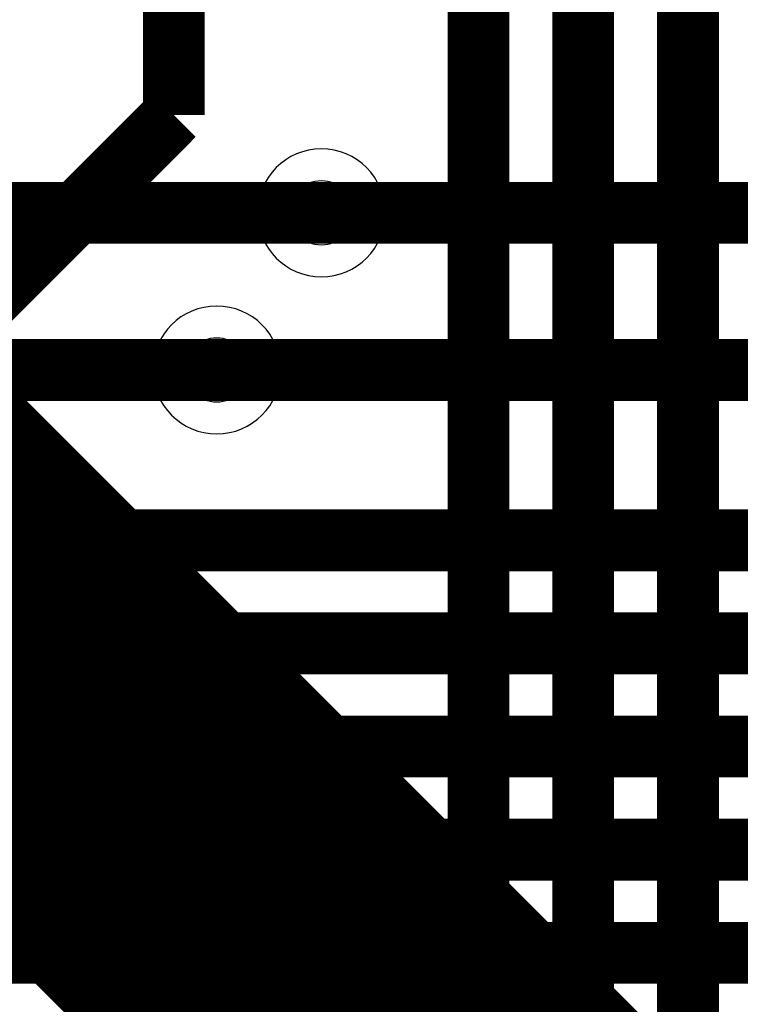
# Model space of a CAD drawing. Header units: millimetres. Extents: x -8 to 125, y -6 to 113.
# Tile 115 of 142: x 72.2 to 75.69, y 48.74 to 53.51. Entities that reach past the tile are written whole.
import ezdxf

# ---------------------------------------------------------------- set-up
doc = ezdxf.new("R2010")
doc.units = ezdxf.units.MM
for name, color, linetype, true_color in [('Bottom Layer', 7, 'Continuous', 0x0000ff), ('Hole Layer', 7, 'Continuous', 0x222222), ('Inner1', 7, 'Continuous', 0x999966), ('Inner2', 7, 'Continuous', 0x008000), ('Multi-Layer', 7, 'Continuous', 0xc0c0c0), ('Top Layer', 7, 'Continuous', 0xff0000)]:
    doc.layers.add(name, color=color, linetype=linetype, true_color=true_color)

msp = doc.modelspace()

# ---------------------------------------------------------------- linework, layer by layer
at = {"layer": 'Bottom Layer', "const_width": 0.3}
for points in [[(75.4382, 46.3118), (75.4382, 55.8801)], [(74.9301, 46.9901), (74.9301, 55.6261)], [(74.4221, 47.4981), (74.4221, 55.3721)], [(73.6601, 52.5781), (66.5481, 52.5781)], [(73.1521, 51.8161), (67.0561, 51.8161)]]:
    msp.add_lwpolyline(points, dxfattribs=at)
at = {"layer": 'Hole Layer'}
for points in [[(73.5051, 52.5781, 1), (73.8151, 52.5781), (73.8151, 52.5781, 1), (73.5051, 52.5781)], [(72.9971, 51.8161, 1), (73.3071, 51.8161), (73.3071, 51.8161, 1), (72.9971, 51.8161)]]:
    msp.add_lwpolyline(points, format="xyb", dxfattribs=at)
at = {"layer": 'Inner1', "const_width": 1}
for points in [[(58.1661, 71.8821), (77.9161, 52.1322)], [(76.4542, 46.7361), (55.8801, 67.3101)]]:
    msp.add_lwpolyline(points, dxfattribs=at)
at = {"layer": 'Inner2', "const_width": 1.5}
msp.add_lwpolyline([(74.5315, 47.6427), (71.3741, 50.8001)], dxfattribs=at)
at = {"layer": 'Multi-Layer'}
for points in [[(73.3501, 52.5781, 1), (73.9701, 52.5781), (73.9701, 52.5781, 1), (73.3501, 52.5781)], [(72.8421, 51.8161, 1), (73.4621, 51.8161), (73.4621, 51.8161, 1), (72.8421, 51.8161)]]:
    msp.add_lwpolyline(points, format="xyb", dxfattribs=at)
at = {"layer": 'Top Layer', "const_width": 0.3}
for points in [[(72.9441, 70.8201), (72.9441, 53.0521)], [(71.8821, 51.9901), (72.9441, 53.0521)], [(73.6601, 52.5781), (86.8682, 52.5781)], [(73.1521, 51.8161), (87.3815, 51.8161)], [(70.796, 50.9901), (79.5748, 50.9901)], [(70.796, 50.4902), (79.3127, 50.4902)], [(70.796, 49.9901), (79.0422, 49.9901)], [(70.796, 49.4902), (78.78, 49.4902)], [(70.796, 48.9901), (78.5182, 48.9901)]]:
    msp.add_lwpolyline(points, dxfattribs=at)

doc.saveas('drawing.dxf')
